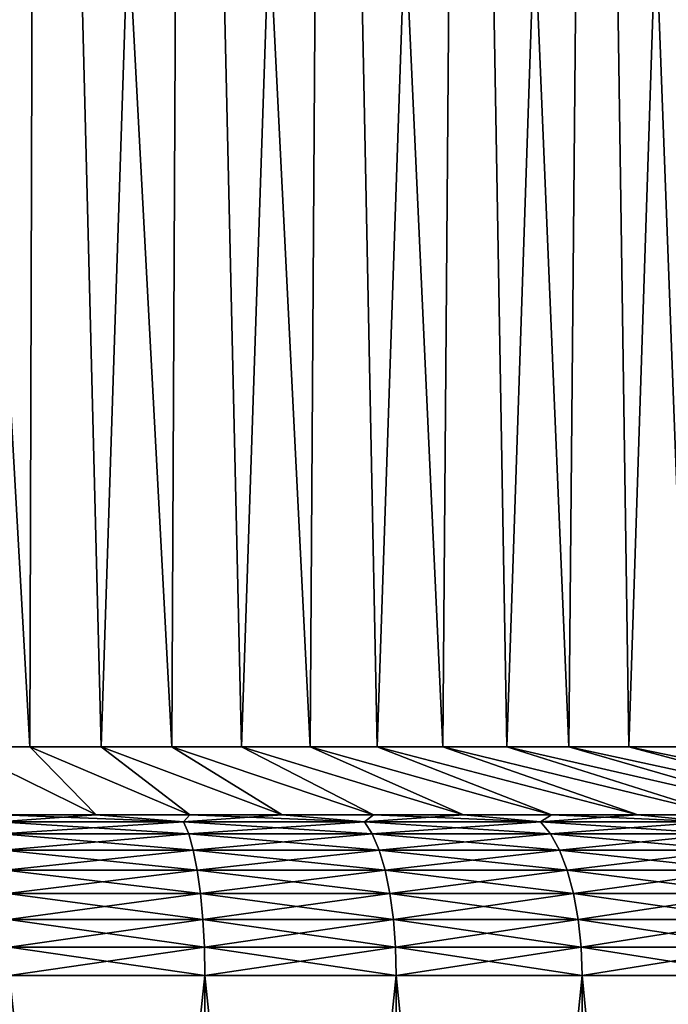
# Model space of a CAD drawing. Header units: metres. Extents: x -109 to 109, y -342 to 116.
# Tile 177 of 213: x 78.66 to 85.44, y -10.54 to -0.26. Entities that reach past the tile are written whole.
import ezdxf

# ---------------------------------------------------------------- set-up
doc = ezdxf.new("R2010")
doc.units = ezdxf.units.M
doc.layers.add('solid_505140_SW0001', color=7, linetype='CONTINUOUS')

msp = doc.modelspace()

# ---------------------------------------------------------------- linework, layer by layer
at = {"layer": 'solid_505140_SW0001'}
for points in [[(77.285011, 18.5, 14.478735), (78.015663, -7.857665, 14.420568), (78.768303, -7.857665, 14.321481)], [(78.84584, 18.5, 14.308985), (77.285011, 18.5, 14.478735), (78.768303, -7.857665, 14.321481)], [(77.285011, 18.5, -14.478735), (78.84584, 18.5, -14.308985), (78.015663, -7.857665, -14.420568)], [(78.84584, 18.5, -14.308985), (78.768303, -7.857665, -14.321481), (78.015663, -7.857665, -14.420568)], [(78.84584, 18.5, 14.308985), (78.768303, -7.857665, 14.321481), (79.514717, -7.857665, 14.18314)], [(78.84584, 18.5, -14.308985), (79.514717, -7.857665, -14.18314), (78.768303, -7.857665, -14.321481)], [(78.84584, 18.5, 14.308985), (79.514717, -7.857665, 14.18314), (80.252876, -7.857665, 14.005924)], [(80.379158, 18.5, 13.971475), (78.84584, 18.5, 14.308985), (80.252876, -7.857665, 14.005924)], [(78.84584, 18.5, -14.308985), (80.379158, 18.5, -13.971475), (79.514717, -7.857665, -14.18314)], [(80.379158, 18.5, -13.971475), (80.252876, -7.857665, -14.005924), (79.514717, -7.857665, -14.18314)], [(80.379158, 18.5, 13.971475), (80.252876, -7.857665, 14.005924), (80.980743, -7.857665, 13.790319)], [(80.379158, 18.5, -13.971475), (80.980743, -7.857665, -13.790319), (80.252876, -7.857665, -14.005924)], [(80.379158, 18.5, 13.971475), (80.980743, -7.857665, 13.790319), (81.696335, -7.857665, 13.536916)], [(81.867004, 18.5, 13.470162), (80.379158, 18.5, 13.971475), (81.696335, -7.857665, 13.536916)], [(80.379158, 18.5, -13.971475), (81.867004, 18.5, -13.470162), (80.980743, -7.857665, -13.790319)], [(81.867004, 18.5, -13.470162), (81.696335, -7.857665, -13.536916), (80.980743, -7.857665, -13.790319)], [(81.867004, 18.5, 13.470162), (81.696335, -7.857665, 13.536916), (82.397682, -7.857665, 13.246409)], [(81.867004, 18.5, -13.470162), (82.397682, -7.857665, -13.246409), (81.696335, -7.857665, -13.536916)], [(81.867004, 18.5, 13.470162), (82.397682, -7.857665, 13.246409), (83.082863, -7.857665, 12.919595)], [(83.291924, 18.5, 12.810925), (81.867004, 18.5, 13.470162), (83.082863, -7.857665, 12.919595)], [(81.867004, 18.5, -13.470162), (83.291924, 18.5, -12.810925), (82.397682, -7.857665, -13.246409)], [(83.291924, 18.5, -12.810925), (83.082863, -7.857665, -12.919595), (82.397682, -7.857665, -13.246409)], [(83.291924, 18.5, 12.810925), (83.082863, -7.857665, 12.919595), (83.75, -7.857665, 12.557368)], [(83.291924, 18.5, -12.810925), (83.75, -7.857665, -12.557368), (83.082863, -7.857665, -12.919595)], [(83.291924, 18.5, 12.810925), (83.75, -7.857665, 12.557368), (84.397263, -7.857665, 12.160724)], [(84.637215, 18.5, 12.001491), (83.291924, 18.5, 12.810925), (84.397263, -7.857665, 12.160724)], [(83.291924, 18.5, -12.810925), (84.637215, 18.5, -12.001491), (83.75, -7.857665, -12.557368)], [(84.637215, 18.5, -12.001491), (84.397263, -7.857665, -12.160724), (83.75, -7.857665, -12.557368)], [(84.637215, 18.5, 12.001491), (84.397263, -7.857665, 12.160724), (85.022888, -7.857665, 11.730746)], [(84.637215, 18.5, -12.001491), (85.022888, -7.857665, -11.730746), (84.397263, -7.857665, -12.160724)], [(84.637215, 18.5, 12.001491), (85.022888, -7.857665, 11.730746), (85.625145, -7.857665, 11.268617)], [(85.8871, 18.5, 11.05135), (84.637215, 18.5, 12.001491), (85.625145, -7.857665, 11.268617)], [(84.637215, 18.5, -12.001491), (85.8871, 18.5, -11.05135), (85.022888, -7.857665, -11.730746)], [(85.8871, 18.5, -11.05135), (85.625145, -7.857665, -11.268617), (85.022888, -7.857665, -11.730746)], [(79.463509, -8.566907, 19.344807), (78.768303, -7.857665, 14.321481), (78.015663, -7.857665, 14.420568)], [(78.479912, -8.566907, 19.470078), (79.463509, -8.566907, 19.344807), (78.015663, -7.857665, 14.420568)], [(79.463509, -8.566907, -19.344807), (78.015663, -7.857665, -14.420568), (78.768303, -7.857665, -14.321481)], [(79.463509, -8.566907, -19.344807), (78.479912, -8.566907, -19.470078), (78.015663, -7.857665, -14.420568)], [(80.439507, -8.566907, 19.169878), (79.514717, -7.857665, 14.18314), (78.768303, -7.857665, 14.321481)], [(79.463509, -8.566907, 19.344807), (80.439507, -8.566907, 19.169878), (78.768303, -7.857665, 14.321481)], [(80.439507, -8.566907, -19.169878), (78.768303, -7.857665, -14.321481), (79.514717, -7.857665, -14.18314)], [(80.439507, -8.566907, -19.169878), (79.463509, -8.566907, -19.344807), (78.768303, -7.857665, -14.321481)], [(81.40538, -8.566907, 18.945742), (80.252876, -7.857665, 14.005924), (79.514717, -7.857665, 14.18314)], [(80.439507, -8.566907, 19.169878), (81.40538, -8.566907, 18.945742), (79.514717, -7.857665, 14.18314)], [(81.40538, -8.566907, -18.945742), (79.514717, -7.857665, -14.18314), (80.252876, -7.857665, -14.005924)], [(81.40538, -8.566907, -18.945742), (80.439507, -8.566907, -19.169878), (79.514717, -7.857665, -14.18314)], [(82.358673, -8.566907, 18.672972), (80.980743, -7.857665, 13.790319), (80.252876, -7.857665, 14.005924)], [(81.40538, -8.566907, 18.945742), (82.358673, -8.566907, 18.672972), (80.252876, -7.857665, 14.005924)], [(82.358673, -8.566907, -18.672972), (80.252876, -7.857665, -14.005924), (80.980743, -7.857665, -13.790319)], [(82.358673, -8.566907, -18.672972), (81.40538, -8.566907, -18.945742), (80.252876, -7.857665, -14.005924)], [(83.296921, -8.566907, 18.352268), (81.696335, -7.857665, 13.536916), (80.980743, -7.857665, 13.790319)], [(82.358673, -8.566907, 18.672972), (83.296921, -8.566907, 18.352268), (80.980743, -7.857665, 13.790319)], [(83.296921, -8.566907, -18.352268), (80.980743, -7.857665, -13.790319), (81.696335, -7.857665, -13.536916)], [(83.296921, -8.566907, -18.352268), (82.358673, -8.566907, -18.672972), (80.980743, -7.857665, -13.790319)], [(84.217728, -8.566907, 17.984455), (82.397682, -7.857665, 13.246409), (81.696335, -7.857665, 13.536916)], [(83.296921, -8.566907, 18.352268), (84.217728, -8.566907, 17.984455), (81.696335, -7.857665, 13.536916)], [(84.217728, -8.566907, -17.984455), (81.696335, -7.857665, -13.536916), (82.397682, -7.857665, -13.246409)], [(84.217728, -8.566907, -17.984455), (83.296921, -8.566907, -18.352268), (81.696335, -7.857665, -13.536916)], [(85.118721, -8.566907, 17.570475), (83.082863, -7.857665, 12.919595), (82.397682, -7.857665, 13.246409)], [(84.217728, -8.566907, 17.984455), (85.118721, -8.566907, 17.570475), (82.397682, -7.857665, 13.246409)], [(85.118721, -8.566907, -17.570475), (82.397682, -7.857665, -13.246409), (83.082863, -7.857665, -12.919595)], [(85.118721, -8.566907, -17.570475), (84.217728, -8.566907, -17.984455), (82.397682, -7.857665, -13.246409)], [(85.997589, -8.566907, 17.111391), (83.75, -7.857665, 12.557368), (83.082863, -7.857665, 12.919595)], [(85.118721, -8.566907, 17.570475), (85.997589, -8.566907, 17.111391), (83.082863, -7.857665, 12.919595)], [(85.997597, -8.566907, -17.111389), (83.082863, -7.857665, -12.919595), (83.75, -7.857665, -12.557368)], [(85.997597, -8.566907, -17.111389), (85.118721, -8.566907, -17.570475), (83.082863, -7.857665, -12.919595)], [(86.852081, -8.566907, 16.608381), (84.397263, -7.857665, 12.160724), (83.75, -7.857665, 12.557368)], [(85.997589, -8.566907, 17.111391), (86.852081, -8.566907, 16.608381), (83.75, -7.857665, 12.557368)], [(86.852081, -8.566907, -16.608381), (83.75, -7.857665, -12.557368), (84.397263, -7.857665, -12.160724)], [(86.852081, -8.566907, -16.608381), (85.997597, -8.566907, -17.111389), (83.75, -7.857665, -12.557368)], [(87.68, -8.566907, 16.062738), (85.022888, -7.857665, 11.730746), (84.397263, -7.857665, 12.160724)], [(86.852081, -8.566907, 16.608381), (87.68, -8.566907, 16.062738), (84.397263, -7.857665, 12.160724)], [(87.679993, -8.566907, -16.06274), (84.397263, -7.857665, -12.160724), (85.022888, -7.857665, -11.730746)], [(87.679993, -8.566907, -16.06274), (86.852081, -8.566907, -16.608381), (84.397263, -7.857665, -12.160724)], [(88.479218, -8.566907, 15.475864), (85.625145, -7.857665, 11.268617), (85.022888, -7.857665, 11.730746)], [(87.68, -8.566907, 16.062738), (88.479218, -8.566907, 15.475864), (85.022888, -7.857665, 11.730746)], [(88.47921, -8.566907, -15.475867), (85.022888, -7.857665, -11.730746), (85.625145, -7.857665, -11.268617)], [(88.47921, -8.566907, -15.475867), (87.679993, -8.566907, -16.06274), (85.022888, -7.857665, -11.730746)], [(78.446693, -8.640405, -19.765142), (78.479912, -8.566907, -19.470078), (79.463509, -8.566907, -19.344807)], [(80.374649, -8.640405, -19.479158), (78.446693, -8.640405, -19.765142), (79.463509, -8.566907, -19.344807)], [(78.446693, -8.640405, 19.765142), (80.374649, -8.640405, 19.479158), (78.479912, -8.566907, 19.470078)], [(80.374649, -8.640405, 19.479158), (79.463509, -8.566907, 19.344807), (78.479912, -8.566907, 19.470078)], [(80.374649, -8.640405, -19.479158), (79.463509, -8.566907, -19.344807), (80.439507, -8.566907, -19.169878)], [(80.374649, -8.640405, 19.479158), (80.439507, -8.566907, 19.169878), (79.463509, -8.566907, 19.344807)], [(80.374649, -8.640405, -19.479158), (80.439507, -8.566907, -19.169878), (81.40538, -8.566907, -18.945742)], [(82.265282, -8.640405, -19.005579), (80.374649, -8.640405, -19.479158), (81.40538, -8.566907, -18.945742)], [(80.374649, -8.640405, 19.479158), (82.265282, -8.640405, 19.005579), (80.439507, -8.566907, 19.169878)], [(82.265282, -8.640405, 19.005579), (81.40538, -8.566907, 18.945742), (80.439507, -8.566907, 19.169878)], [(82.265282, -8.640405, -19.005579), (81.40538, -8.566907, -18.945742), (82.358673, -8.566907, -18.672972)], [(82.265282, -8.640405, 19.005579), (82.358673, -8.566907, 18.672972), (81.40538, -8.566907, 18.945742)], [(82.265282, -8.640405, -19.005579), (82.358673, -8.566907, -18.672972), (83.296921, -8.566907, -18.352268)], [(84.100388, -8.640405, -18.348965), (82.265282, -8.640405, -19.005579), (83.296921, -8.566907, -18.352268)], [(82.265282, -8.640405, 19.005579), (84.100388, -8.640405, 18.348965), (82.358673, -8.566907, 18.672972)], [(84.100388, -8.640405, 18.348965), (83.296921, -8.566907, 18.352268), (82.358673, -8.566907, 18.672972)], [(84.100388, -8.640405, -18.348965), (83.296921, -8.566907, -18.352268), (84.217728, -8.566907, -17.984455)], [(84.100388, -8.640405, 18.348965), (84.217728, -8.566907, 17.984455), (83.296921, -8.566907, 18.352268)], [(84.100388, -8.640405, -18.348965), (84.217728, -8.566907, -17.984455), (85.118721, -8.566907, -17.570475)], [(85.862305, -8.640405, -17.515642), (84.100388, -8.640405, -18.348965), (85.118721, -8.566907, -17.570475)], [(84.100388, -8.640405, 18.348965), (85.862305, -8.640405, 17.515642), (84.217728, -8.566907, 17.984455)], [(85.862305, -8.640405, 17.515642), (85.118721, -8.566907, 17.570475), (84.217728, -8.566907, 17.984455)], [(85.862305, -8.640405, -17.515642), (85.118721, -8.566907, -17.570475), (85.997597, -8.566907, -17.111389)], [(85.862305, -8.640405, 17.515642), (85.997589, -8.566907, 17.111391), (85.118721, -8.566907, 17.570475)], [(78.473473, -8.763845, -20.03698), (78.446693, -8.640405, -19.765142), (80.374649, -8.640405, -19.479158)], [(80.427933, -8.763845, 19.747061), (80.374649, -8.640405, 19.479158), (78.446693, -8.640405, 19.765142)], [(78.473473, -8.763845, 20.03698), (80.427933, -8.763845, 19.747061), (78.446693, -8.640405, 19.765142)], [(80.427933, -8.763845, -19.747061), (78.473473, -8.763845, -20.03698), (80.374649, -8.640405, -19.479158)], [(80.427933, -8.763845, -19.747061), (80.374649, -8.640405, -19.479158), (82.265282, -8.640405, -19.005579)], [(82.344574, -8.763845, 19.26697), (82.265282, -8.640405, 19.005579), (80.374649, -8.640405, 19.479158)], [(80.427933, -8.763845, 19.747061), (82.344574, -8.763845, 19.26697), (80.374649, -8.640405, 19.479158)], [(82.344574, -8.763845, -19.26697), (80.427933, -8.763845, -19.747061), (82.265282, -8.640405, -19.005579)], [(82.344574, -8.763845, -19.26697), (82.265282, -8.640405, -19.005579), (84.100388, -8.640405, -18.348965)], [(84.204918, -8.763845, 18.601326), (84.100388, -8.640405, 18.348965), (82.265282, -8.640405, 19.005579)], [(82.344574, -8.763845, 19.26697), (84.204918, -8.763845, 18.601326), (82.265282, -8.640405, 19.005579)], [(84.204918, -8.763845, -18.601326), (82.344574, -8.763845, -19.26697), (84.100388, -8.640405, -18.348965)], [(84.204918, -8.763845, -18.601326), (84.100388, -8.640405, -18.348965), (85.862305, -8.640405, -17.515642)], [(85.991066, -8.763845, 17.75654), (85.862305, -8.640405, 17.515642), (84.100388, -8.640405, 18.348965)], [(84.204918, -8.763845, 18.601326), (85.991066, -8.763845, 17.75654), (84.100388, -8.640405, 18.348965)], [(85.991066, -8.763845, -17.75654), (84.204918, -8.763845, -18.601326), (85.862305, -8.640405, -17.515642)], [(78.497704, -8.933342, -20.283014), (78.473473, -8.763845, -20.03698), (80.427933, -8.763845, -19.747061)], [(80.476166, -8.933342, 19.989536), (80.427933, -8.763845, 19.747061), (78.473473, -8.763845, 20.03698)], [(78.497704, -8.933342, 20.283014), (80.476166, -8.933342, 19.989536), (78.473473, -8.763845, 20.03698)], [(80.476166, -8.933342, -19.989536), (78.497704, -8.933342, -20.283014), (80.427933, -8.763845, -19.747061)], [(80.476166, -8.933342, -19.989536), (80.427933, -8.763845, -19.747061), (82.344574, -8.763845, -19.26697)], [(82.416336, -8.933342, 19.50355), (82.344574, -8.763845, 19.26697), (80.427933, -8.763845, 19.747061)], [(80.476166, -8.933342, 19.989536), (82.416336, -8.933342, 19.50355), (80.427933, -8.763845, 19.747061)], [(82.416336, -8.933342, -19.50355), (80.476166, -8.933342, -19.989536), (82.344574, -8.763845, -19.26697)], [(82.416336, -8.933342, -19.50355), (82.344574, -8.763845, -19.26697), (84.204918, -8.763845, -18.601326)], [(84.29953, -8.933342, 18.829731), (84.204918, -8.763845, 18.601326), (82.344574, -8.763845, 19.26697)], [(82.416336, -8.933342, 19.50355), (84.29953, -8.933342, 18.829731), (82.344574, -8.763845, 19.26697)], [(84.29953, -8.933342, -18.829731), (82.416336, -8.933342, -19.50355), (84.204918, -8.763845, -18.601326)], [(84.29953, -8.933342, -18.829731), (84.204918, -8.763845, -18.601326), (85.991066, -8.763845, -17.75654)], [(86.107613, -8.933342, 17.974573), (85.991066, -8.763845, 17.75654), (84.204918, -8.763845, 18.601326)], [(84.29953, -8.933342, 18.829731), (86.107613, -8.933342, 17.974573), (84.204918, -8.763845, 18.601326)], [(86.107613, -8.933342, -17.974573), (84.29953, -8.933342, -18.829731), (85.991066, -8.763845, -17.75654)], [(78.518639, -9.143626, -20.495598), (78.497704, -8.933342, -20.283014), (80.476166, -8.933342, -19.989536)], [(80.517838, -9.143626, 20.199045), (80.476166, -8.933342, 19.989536), (78.497704, -8.933342, 20.283014)], [(78.518639, -9.143626, 20.495598), (80.517838, -9.143626, 20.199045), (78.497704, -8.933342, 20.283014)], [(80.517838, -9.143626, -20.199045), (78.518639, -9.143626, -20.495598), (80.476166, -8.933342, -19.989536)], [(80.517838, -9.143626, -20.199045), (80.476166, -8.933342, -19.989536), (82.416336, -8.933342, -19.50355)], [(82.478348, -9.143626, 19.707964), (82.416336, -8.933342, 19.50355), (80.476166, -8.933342, 19.989536)], [(80.517838, -9.143626, 20.199045), (82.478348, -9.143626, 19.707964), (80.476166, -8.933342, 19.989536)], [(82.478348, -9.143626, -19.707964), (80.517838, -9.143626, -20.199045), (82.416336, -8.933342, -19.50355)], [(82.478348, -9.143626, -19.707964), (82.416336, -8.933342, -19.50355), (84.29953, -8.933342, -18.829731)], [(84.381279, -9.143626, 19.027084), (84.29953, -8.933342, 18.829731), (82.416336, -8.933342, 19.50355)], [(82.478348, -9.143626, 19.707964), (84.381279, -9.143626, 19.027084), (82.416336, -8.933342, 19.50355)], [(84.381279, -9.143626, -19.027084), (82.478348, -9.143626, -19.707964), (84.29953, -8.933342, -18.829731)], [(84.381279, -9.143626, -19.027084), (84.29953, -8.933342, -18.829731), (86.107613, -8.933342, -17.974573)], [(86.208305, -9.143626, 18.162964), (86.107613, -8.933342, 17.974573), (84.29953, -8.933342, 18.829731)], [(84.381279, -9.143626, 19.027084), (86.208305, -9.143626, 18.162964), (84.29953, -8.933342, 18.829731)], [(86.208305, -9.143626, -18.162964), (84.381279, -9.143626, -19.027084), (86.107613, -8.933342, -17.974573)], [(78.535629, -9.388159, -20.668121), (78.518639, -9.143626, -20.495598), (80.517838, -9.143626, -20.199045)], [(80.551659, -9.388159, 20.369072), (80.517838, -9.143626, 20.199045), (78.518639, -9.143626, 20.495598)], [(78.535629, -9.388159, 20.668121), (80.551659, -9.388159, 20.369072), (78.518639, -9.143626, 20.495598)], [(80.551659, -9.388159, -20.369072), (78.535629, -9.388159, -20.668121), (80.517838, -9.143626, -20.199045)], [(80.551659, -9.388159, -20.369072), (80.517838, -9.143626, -20.199045), (82.478348, -9.143626, -19.707964)], [(82.528671, -9.388159, 19.873857), (82.478348, -9.143626, 19.707964), (80.517838, -9.143626, 20.199045)], [(80.551659, -9.388159, 20.369072), (82.528671, -9.388159, 19.873857), (80.517838, -9.143626, 20.199045)], [(82.528671, -9.388159, -19.873857), (80.551659, -9.388159, -20.369072), (82.478348, -9.143626, -19.707964)], [(82.528671, -9.388159, -19.873857), (82.478348, -9.143626, -19.707964), (84.381279, -9.143626, -19.027084)], [(84.447617, -9.388159, 19.187246), (84.381279, -9.143626, 19.027084), (82.478348, -9.143626, 19.707964)], [(82.528671, -9.388159, 19.873857), (84.447617, -9.388159, 19.187246), (82.478348, -9.143626, 19.707964)], [(84.447617, -9.388159, -19.187246), (82.528671, -9.388159, -19.873857), (84.381279, -9.143626, -19.027084)], [(84.447617, -9.388159, -19.187246), (84.381279, -9.143626, -19.027084), (86.208305, -9.143626, -18.162964)], [(86.290024, -9.388159, 18.315851), (86.208305, -9.143626, 18.162964), (84.381279, -9.143626, 19.027084)], [(84.447617, -9.388159, 19.187246), (86.290024, -9.388159, 18.315851), (84.381279, -9.143626, 19.027084)], [(86.290024, -9.388159, -18.315851), (84.447617, -9.388159, -19.187246), (86.208305, -9.143626, -18.162964)], [(78.548149, -9.659339, -20.795221), (78.535629, -9.388159, -20.668121), (80.551659, -9.388159, -20.369072)], [(80.576576, -9.659339, 20.494333), (80.551659, -9.388159, 20.369072), (78.535629, -9.388159, 20.668121)], [(78.548149, -9.659339, 20.795221), (80.576576, -9.659339, 20.494333), (78.535629, -9.388159, 20.668121)], [(80.576576, -9.659339, -20.494333), (78.548149, -9.659339, -20.795221), (80.551659, -9.388159, -20.369072)], [(80.576576, -9.659339, -20.494333), (80.551659, -9.388159, -20.369072), (82.528671, -9.388159, -19.873857)], [(82.565742, -9.659339, 19.996073), (82.528671, -9.388159, 19.873857), (80.551659, -9.388159, 20.369072)], [(80.576576, -9.659339, 20.494333), (82.565742, -9.659339, 19.996073), (80.551659, -9.388159, 20.369072)], [(82.565742, -9.659339, -19.996073), (80.576576, -9.659339, -20.494333), (82.528671, -9.388159, -19.873857)], [(82.565742, -9.659339, -19.996073), (82.528671, -9.388159, -19.873857), (84.447617, -9.388159, -19.187246)], [(84.49649, -9.659339, 19.305239), (84.447617, -9.388159, 19.187246), (82.528671, -9.388159, 19.873857)], [(82.565742, -9.659339, 19.996073), (84.49649, -9.659339, 19.305239), (82.528671, -9.388159, 19.873857)], [(84.49649, -9.659339, -19.305239), (82.565742, -9.659339, -19.996073), (84.447617, -9.388159, -19.187246)], [(84.49649, -9.659339, -19.305239), (84.447617, -9.388159, -19.187246), (86.290024, -9.388159, -18.315851)], [(86.350227, -9.659339, 18.428486), (86.290024, -9.388159, 18.315851), (84.447617, -9.388159, 19.187246)], [(84.49649, -9.659339, 19.305239), (86.350227, -9.659339, 18.428486), (84.447617, -9.388159, 19.187246)], [(86.350227, -9.659339, -18.428486), (84.49649, -9.659339, -19.305239), (86.290024, -9.388159, -18.315851)], [(78.555809, -9.948735, -20.872946), (78.548149, -9.659339, -20.795221), (80.576576, -9.659339, -20.494333)], [(80.591812, -9.948735, 20.570932), (80.576576, -9.659339, 20.494333), (78.548149, -9.659339, 20.795221)], [(78.555809, -9.948735, 20.872946), (80.591812, -9.948735, 20.570932), (78.548149, -9.659339, 20.795221)], [(80.591812, -9.948735, -20.570932), (78.555809, -9.948735, -20.872946), (80.576576, -9.659339, -20.494333)], [(80.591812, -9.948735, -20.570932), (80.576576, -9.659339, -20.494333), (82.565742, -9.659339, -19.996073)], [(82.588417, -9.948735, 20.07081), (82.565742, -9.659339, 19.996073), (80.576576, -9.659339, 20.494333)], [(80.591812, -9.948735, 20.570932), (82.588417, -9.948735, 20.07081), (80.576576, -9.659339, 20.494333)], [(82.588417, -9.948735, -20.07081), (80.591812, -9.948735, -20.570932), (82.565742, -9.659339, -19.996073)], [(82.588417, -9.948735, -20.07081), (82.565742, -9.659339, -19.996073), (84.49649, -9.659339, -19.305239)], [(84.526382, -9.948735, 19.377396), (84.49649, -9.659339, 19.305239), (82.565742, -9.659339, 19.996073)], [(82.588417, -9.948735, 20.07081), (84.526382, -9.948735, 19.377396), (82.565742, -9.659339, 19.996073)], [(84.526382, -9.948735, -19.377396), (82.588417, -9.948735, -20.07081), (84.49649, -9.659339, -19.305239)], [(84.526382, -9.948735, -19.377396), (84.49649, -9.659339, -19.305239), (86.350227, -9.659339, -18.428486)], [(86.387047, -9.948735, 18.497364), (86.350227, -9.659339, 18.428486), (84.49649, -9.659339, 19.305239)], [(84.526382, -9.948735, 19.377396), (86.387047, -9.948735, 18.497364), (84.49649, -9.659339, 19.305239)], [(86.387047, -9.948735, -18.497364), (84.526382, -9.948735, -19.377396), (86.350227, -9.659339, -18.428486)], [(78.555809, -9.948735, 20.872946), (78.558357, -10.245251, 20.89888), (80.596893, -10.245251, 20.596493)], [(78.555809, -9.948735, 20.872946), (80.596893, -10.245251, 20.596493), (80.591812, -9.948735, 20.570932)], [(80.591812, -9.948735, -20.570932), (78.558357, -10.245251, -20.89888), (78.555809, -9.948735, -20.872946)], [(80.591812, -9.948735, -20.570932), (80.596893, -10.245251, -20.596493), (78.558357, -10.245251, -20.89888)], [(80.591812, -9.948735, 20.570932), (80.596893, -10.245251, 20.596493), (82.59597, -10.245251, 20.095751)], [(80.591812, -9.948735, 20.570932), (82.59597, -10.245251, 20.095751), (82.588417, -9.948735, 20.07081)], [(82.588417, -9.948735, -20.07081), (80.596893, -10.245251, -20.596493), (80.591812, -9.948735, -20.570932)], [(82.588417, -9.948735, -20.07081), (82.59597, -10.245251, -20.095751), (80.596893, -10.245251, -20.596493)], [(82.588417, -9.948735, 20.07081), (82.59597, -10.245251, 20.095751), (84.536346, -10.245251, 19.401474)], [(82.588417, -9.948735, 20.07081), (84.536346, -10.245251, 19.401474), (84.526382, -9.948735, 19.377396)], [(84.526382, -9.948735, -19.377396), (82.59597, -10.245251, -20.095751), (82.588417, -9.948735, -20.07081)], [(84.526382, -9.948735, -19.377396), (84.536346, -10.245251, -19.401474), (82.59597, -10.245251, -20.095751)], [(84.526382, -9.948735, 19.377396), (84.536346, -10.245251, 19.401474), (86.39933, -10.245251, 18.52035)], [(84.526382, -9.948735, 19.377396), (86.39933, -10.245251, 18.52035), (86.387047, -9.948735, 18.497364)], [(86.387047, -9.948735, -18.497364), (84.536346, -10.245251, -19.401474), (84.526382, -9.948735, -19.377396)], [(86.387047, -9.948735, -18.497364), (86.39933, -10.245251, -18.520348), (84.536346, -10.245251, -19.401474)], [(80.596893, -29.377958, 20.596493), (80.596893, -10.245251, 20.596493), (78.558357, -10.245251, 20.89888)], [(78.558357, -29.377958, 20.89888), (80.596893, -29.377958, 20.596493), (78.558357, -10.245251, 20.89888)], [(78.558357, -29.377958, -20.89888), (78.558357, -10.245251, -20.89888), (80.596893, -10.245251, -20.596493)], [(80.596893, -29.377958, -20.596493), (78.558357, -29.377958, -20.89888), (80.596893, -10.245251, -20.596493)], [(82.59597, -29.377958, 20.095751), (82.59597, -10.245251, 20.095751), (80.596893, -10.245251, 20.596493)], [(80.596893, -29.377958, 20.596493), (82.59597, -29.377958, 20.095751), (80.596893, -10.245251, 20.596493)], [(80.596893, -29.377958, -20.596493), (80.596893, -10.245251, -20.596493), (82.59597, -10.245251, -20.095751)], [(82.59597, -29.377958, -20.095751), (80.596893, -29.377958, -20.596493), (82.59597, -10.245251, -20.095751)], [(84.536346, -29.377958, 19.401474), (84.536346, -10.245251, 19.401474), (82.59597, -10.245251, 20.095751)], [(82.59597, -29.377958, 20.095751), (84.536346, -29.377958, 19.401474), (82.59597, -10.245251, 20.095751)], [(82.59597, -29.377958, -20.095751), (82.59597, -10.245251, -20.095751), (84.536346, -10.245251, -19.401474)], [(84.536339, -29.377958, -19.401474), (82.59597, -29.377958, -20.095751), (84.536346, -10.245251, -19.401474)], [(84.536339, -29.377958, -19.401474), (84.536346, -10.245251, -19.401474), (86.39933, -10.245251, -18.520348)], [(86.39933, -29.377958, -18.52035), (84.536339, -29.377958, -19.401474), (86.39933, -10.245251, -18.520348)], [(86.39933, -29.377958, 18.520348), (86.39933, -10.245251, 18.52035), (84.536346, -10.245251, 19.401474)], [(84.536346, -29.377958, 19.401474), (86.39933, -29.377958, 18.520348), (84.536346, -10.245251, 19.401474)]]:
    msp.add_3dface(points, dxfattribs=at)

doc.saveas('drawing.dxf')
